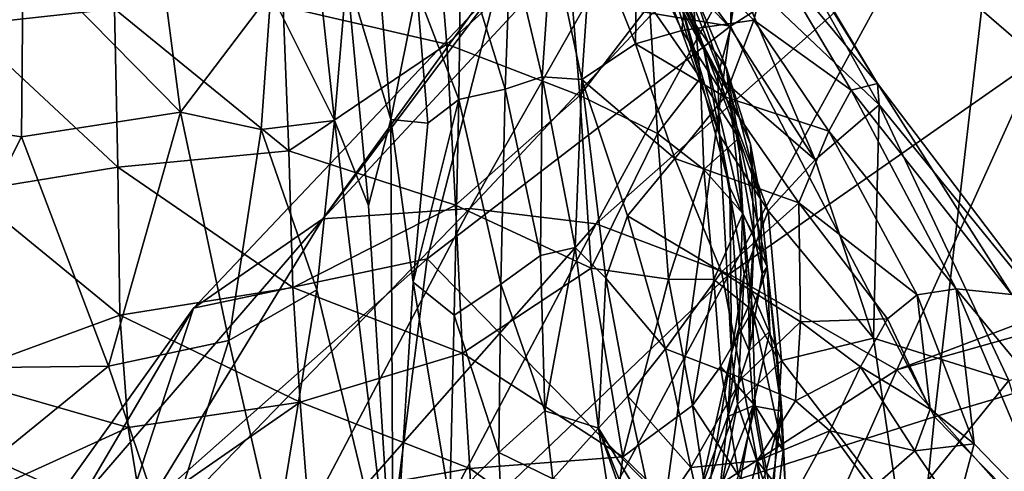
# Model space of a CAD drawing. Extents: x -76 to 76, y -20 to 79.
# Tile 139 of 175: x -4.98 to -2.24, y 12.05 to 13.31. Entities that reach past the tile are written whole.
import ezdxf

# ---------------------------------------------------------------- set-up
doc = ezdxf.new("R2010")
doc.units = 0

msp = doc.modelspace()

# ---------------------------------------------------------------- linework, layer by layer
for points in [[(-1.8195, 14.4469, 12.7888), (-2.1461, 13.2012, 12.4449), (-2.5058, 13.5126, 12.817)], [(-3.0007, 13.2912, 16.874), (-2.8417, 14.3194, 15.8977), (-3.6497, 13.3985, 15.5108)], [(-3.0007, 13.2912, 16.874), (-2.2534, 13.7685, 17.1681), (-2.8417, 14.3194, 15.8977)], [(-1.1813, 14.1405, 17.8498), (-2.2534, 13.7685, 17.1681), (-1.1817, 12.5757, 18.4564)], [(-4.1337, 12.7555, 14.0405), (-3.4036, 13.7632, 14.5945), (-3.1234, 13.8432, 13.8105)], [(-3.7247, 12.7841, 13.3778), (-4.1337, 12.7555, 14.0405), (-3.1234, 13.8432, 13.8105)], [(-3.7247, 12.7841, 13.3778), (-3.1234, 13.8432, 13.8105), (-2.8278, 13.7431, 13.2451)], [(-3.2844, 13.8174, 5.6734), (-3.2147, 13.6257, 5.9122), (-3.0771, 13.2406, 4.8398)], [(-3.1496, 13.3942, 4.3883), (-3.2844, 13.8174, 5.6734), (-3.0771, 13.2406, 4.8398)], [(-3.4036, 13.7632, 14.5945), (-4.1337, 12.7555, 14.0405), (-3.6497, 13.3985, 15.5108)], [(-2.2534, 13.7685, 17.1681), (-3.0007, 13.2912, 16.874), (-2.4336, 12.2056, 17.9434)], [(-2.2534, 13.7685, 17.1681), (-2.4336, 12.2056, 17.9434), (-1.1817, 12.5757, 18.4564)], [(-3.3742, 12.7419, 12.8492), (-3.7247, 12.7841, 13.3778), (-2.8278, 13.7431, 13.2451)], [(-3.3742, 12.7419, 12.8492), (-2.8278, 13.7431, 13.2451), (-2.5058, 13.5126, 12.817)], [(-5.1637, 13.6826, 7.3129), (-5.1271, 13.2937, 7.2942), (-4.7124, 13.339, 7.569)], [(-3.7891, 13.2407, 7.4803), (-3.825, 13.6668, 7.5388), (-4.2434, 13.3455, 7.6469)], [(-3.825, 13.6668, 7.5388), (-3.7891, 13.2407, 7.4803), (-3.4553, 13.5402, 7.2545)], [(-3.0009, 13.2854, 2.9383), (-2.995, 13.4595, 2.5788), (-3.2774, 13.6592, 2.7035)], [(-3.245, 13.5423, 3.0298), (-3.0009, 13.2854, 2.9383), (-3.2774, 13.6592, 2.7035)], [(-3.1072, 13.4006, 5.9225), (-3.0038, 13.1011, 5.1238), (-3.2147, 13.6257, 5.9122)], [(-3.0038, 13.1011, 5.1238), (-3.0771, 13.2406, 4.8398), (-3.2147, 13.6257, 5.9122)], [(-2.995, 13.4595, 2.5788), (-2.5875, 13.0725, 2.2643), (-2.8935, 13.6211, 2.0335)], [(-2.8511, 13.5637, 1.6308), (-2.8935, 13.6211, 2.0335), (-2.5917, 13.132, 1.603)], [(-2.8935, 13.6211, 2.0335), (-2.5875, 13.0725, 2.2643), (-2.5917, 13.132, 1.603)], [(-4.1011, 13.0288, 0.6623), (-4.2778, 13.3837, 0.6071), (-4.1579, 13.561, 1.1185)], [(-4.1011, 13.0288, 0.6623), (-4.1579, 13.561, 1.1185), (-4.0666, 13.4368, 1.155)], [(-3.9882, 13.5625, 1.131), (-3.9445, 13.0319, 0.6746), (-4.0666, 13.4368, 1.155)], [(-3.9445, 13.0319, 0.6746), (-3.9882, 13.5625, 1.131), (-3.8726, 13.3913, 0.635)], [(-3.4968, 13.5355, 0.6999), (-3.3856, 13.5468, 0.7332), (-3.414, 13.1424, 0.4061)], [(-3.2647, 13.2416, 0.4438), (-3.414, 13.1424, 0.4061), (-3.3856, 13.5468, 0.7332)], [(-3.2598, 13.548, 0.7375), (-3.2647, 13.2416, 0.4438), (-3.3856, 13.5468, 0.7332)], [(-3.2647, 13.2416, 0.4438), (-3.2598, 13.548, 0.7375), (-3.136, 13.279, 0.538)], [(-3.2598, 13.548, 0.7375), (-3.1122, 13.486, 0.7439), (-3.136, 13.279, 0.538)], [(-3.245, 13.5423, 3.0298), (-3.2382, 13.5583, 3.7109), (-3.0357, 13.1532, 3.3578)], [(-3.0308, 12.9883, 3.8314), (-3.0357, 13.1532, 3.3578), (-3.2382, 13.5583, 3.7109)], [(-3.1496, 13.3942, 4.3883), (-3.0308, 12.9883, 3.8314), (-3.2382, 13.5583, 3.7109)], [(-2.8511, 13.5637, 1.6308), (-2.5917, 13.132, 1.603), (-2.8886, 13.4888, 1.1797)], [(-3.7891, 13.2407, 7.4803), (-3.4192, 13.0983, 7.1797), (-3.4553, 13.5402, 7.2545)], [(-3.7495, 13.5143, 0.6339), (-3.6119, 13.5221, 0.6594), (-3.6266, 13.1163, 0.3626)], [(-3.5235, 13.1498, 0.4064), (-3.6266, 13.1163, 0.3626), (-3.6119, 13.5221, 0.6594)], [(-3.4968, 13.5355, 0.6999), (-3.5235, 13.1498, 0.4064), (-3.6119, 13.5221, 0.6594)], [(-3.5235, 13.1498, 0.4064), (-3.4968, 13.5355, 0.6999), (-3.414, 13.1424, 0.4061)], [(-3.2257, 13.3499, 6.8845), (-3.4553, 13.5402, 7.2545), (-3.4192, 13.0983, 7.1797)], [(-3.0009, 13.2854, 2.9383), (-3.245, 13.5423, 3.0298), (-3.0357, 13.1532, 3.3578)], [(-3.2257, 13.3499, 6.8845), (-3.0839, 13.1464, 6.4339), (-3.2052, 13.5296, 6.6427)], [(-3.1072, 13.4006, 5.9225), (-3.2052, 13.5296, 6.6427), (-3.0991, 13.2969, 6.3399)], [(-3.0839, 13.1464, 6.4339), (-3.0991, 13.2969, 6.3399), (-3.2052, 13.5296, 6.6427)], [(-5.3505, 13.4978, 0.5946), (-4.9657, 13.497, 0.5826), (-5.4044, 13.0475, 0.2732)], [(-4.9657, 13.497, 0.5826), (-4.9706, 12.9836, 0.2257), (-5.4044, 13.0475, 0.2732)], [(-4.5284, 13.052, 0.2753), (-4.9706, 12.9836, 0.2257), (-4.9657, 13.497, 0.5826)], [(-4.5871, 13.4994, 0.5836), (-4.5284, 13.052, 0.2753), (-4.9657, 13.497, 0.5826)], [(-4.5871, 13.4994, 0.5836), (-4.2778, 13.3837, 0.6071), (-4.5284, 13.052, 0.2753)], [(-3.7495, 13.5143, 0.6339), (-3.7552, 13.0867, 0.3333), (-3.8726, 13.3913, 0.635)], [(-3.7552, 13.0867, 0.3333), (-3.7495, 13.5143, 0.6339), (-3.6266, 13.1163, 0.3626)], [(-3.0046, 12.6016, 12.4196), (-3.3742, 12.7419, 12.8492), (-2.5058, 13.5126, 12.817)], [(-2.9358, 13.308, 0.7834), (-3.1122, 13.486, 0.7439), (-2.8886, 13.4888, 1.1797)], [(-3.0046, 12.6016, 12.4196), (-2.5058, 13.5126, 12.817), (-2.1461, 13.2012, 12.4449)], [(-2.9358, 13.308, 0.7834), (-2.8886, 13.4888, 1.1797), (-2.6651, 13.1129, 1.1433)], [(-2.5917, 13.132, 1.603), (-2.6651, 13.1129, 1.1433), (-2.8886, 13.4888, 1.1797)], [(-3.1122, 13.486, 0.7439), (-2.9358, 13.308, 0.7834), (-3.136, 13.279, 0.538)], [(-4.0068, 12.7924, 0.701), (-4.1011, 13.0288, 0.6623), (-4.0666, 13.4368, 1.155)], [(-3.9445, 13.0319, 0.6746), (-4.0068, 12.7924, 0.701), (-4.0666, 13.4368, 1.155)], [(-3.0009, 13.2854, 2.9383), (-2.7657, 12.9193, 2.859), (-2.995, 13.4595, 2.5788)], [(-2.7657, 12.9193, 2.859), (-2.5875, 13.0725, 2.2643), (-2.995, 13.4595, 2.5788)], [(-4.2778, 13.3837, 0.6071), (-4.3045, 13.0035, 0.3856), (-4.5284, 13.052, 0.2753)], [(-4.1337, 12.7555, 14.0405), (-4.493, 12.5075, 14.846), (-3.6497, 13.3985, 15.5108)], [(-3.8433, 12.6447, 16.4732), (-3.6497, 13.3985, 15.5108), (-4.493, 12.5075, 14.846)], [(-4.2778, 13.3837, 0.6071), (-4.1011, 13.0288, 0.6623), (-4.3045, 13.0035, 0.3856)], [(-3.9445, 13.0319, 0.6746), (-3.8726, 13.3913, 0.635), (-3.8419, 13.0217, 0.4203)], [(-3.7552, 13.0867, 0.3333), (-3.8419, 13.0217, 0.4203), (-3.8726, 13.3913, 0.635)], [(-3.8433, 12.6447, 16.4732), (-3.0007, 13.2912, 16.874), (-3.6497, 13.3985, 15.5108)], [(-3.0308, 12.9883, 3.8314), (-3.1496, 13.3942, 4.3883), (-3.0025, 12.843, 4.2855)], [(-3.1496, 13.3942, 4.3883), (-3.0771, 13.2406, 4.8398), (-3.0025, 12.843, 4.2855)], [(-3.1072, 13.4006, 5.9225), (-3.0115, 13.1746, 5.8669), (-3.0038, 13.1011, 5.1238)], [(-3.0115, 13.1746, 5.8669), (-3.1072, 13.4006, 5.9225), (-3.0991, 13.2969, 6.3399)], [(-4.7028, 12.8995, 7.438), (-4.7124, 13.339, 7.569), (-5.1271, 13.2937, 7.2942)], [(-4.2279, 12.9442, 7.5499), (-4.2434, 13.3455, 7.6469), (-4.7124, 13.339, 7.569)], [(-4.7028, 12.8995, 7.438), (-4.2279, 12.9442, 7.5499), (-4.7124, 13.339, 7.569)], [(-3.7891, 13.2407, 7.4803), (-4.2434, 13.3455, 7.6469), (-4.2279, 12.9442, 7.5499)], [(-3.2033, 12.9923, 6.8552), (-3.2257, 13.3499, 6.8845), (-3.4192, 13.0983, 7.1797)], [(-3.2257, 13.3499, 6.8845), (-3.2033, 12.9923, 6.8552), (-3.0839, 13.1464, 6.4339)], [(-2.9358, 13.308, 0.7834), (-3.0167, 13.0948, 0.4972), (-3.136, 13.279, 0.538)], [(-2.9358, 13.308, 0.7834), (-2.727, 12.999, 0.7912), (-3.0167, 13.0948, 0.4972)], [(-2.727, 12.999, 0.7912), (-2.9358, 13.308, 0.7834), (-2.6651, 13.1129, 1.1433)], [(-5.1182, 12.8315, 7.1407), (-4.7028, 12.8995, 7.438), (-5.1271, 13.2937, 7.2942)], [(-3.0007, 13.2912, 16.874), (-3.8433, 12.6447, 16.4732), (-3.1819, 11.9671, 17.6502)], [(-3.2647, 13.2416, 0.4438), (-3.136, 13.279, 0.538), (-3.0167, 13.0948, 0.4972)], [(-3.0007, 13.2912, 16.874), (-3.1819, 11.9671, 17.6502), (-2.4336, 12.2056, 17.9434)], [(-2.9773, 12.98, 5.9077), (-3.0115, 13.1746, 5.8669), (-3.0991, 13.2969, 6.3399)], [(-3.0839, 13.1464, 6.4339), (-2.9773, 12.98, 5.9077), (-3.0991, 13.2969, 6.3399)], [(-3.0009, 13.2854, 2.9383), (-3.0357, 13.1532, 3.3578), (-2.7657, 12.9193, 2.859)], [(-3.7644, 12.7939, 7.372), (-3.7891, 13.2407, 7.4803), (-4.2279, 12.9442, 7.5499)], [(-3.7891, 13.2407, 7.4803), (-3.7644, 12.7939, 7.372), (-3.4192, 13.0983, 7.1797)], [(-3.2647, 13.2416, 0.4438), (-3.1551, 12.9229, 0.3764), (-3.414, 13.1424, 0.4061)], [(-3.1551, 12.9229, 0.3764), (-3.2647, 13.2416, 0.4438), (-3.0167, 13.0948, 0.4972)], [(-2.9673, 12.7692, 4.6465), (-3.0025, 12.843, 4.2855), (-3.0771, 13.2406, 4.8398)], [(-3.0038, 13.1011, 5.1238), (-2.9673, 12.7692, 4.6465), (-3.0771, 13.2406, 4.8398)], [(-2.5383, 12.3359, 12.0537), (-3.0046, 12.6016, 12.4196), (-2.1461, 13.2012, 12.4449)], [(-2.5383, 12.3359, 12.0537), (-2.1461, 13.2012, 12.4449), (-1.7477, 12.6357, 12.1042)], [(-2.9773, 12.98, 5.9077), (-2.9168, 12.8117, 5.4085), (-3.0115, 13.1746, 5.8669)], [(-2.9168, 12.8117, 5.4085), (-2.9452, 12.9626, 5.2951), (-3.0115, 13.1746, 5.8669)], [(-3.0115, 13.1746, 5.8669), (-2.9452, 12.9626, 5.2951), (-3.0038, 13.1011, 5.1238)], [(-3.5235, 13.1498, 0.4064), (-3.5283, 12.6533, 0.3506), (-3.6266, 13.1163, 0.3626)], [(-3.5283, 12.6533, 0.3506), (-3.5235, 13.1498, 0.4064), (-3.4324, 12.6755, 0.3841)], [(-3.5235, 13.1498, 0.4064), (-3.414, 13.1424, 0.4061), (-3.4324, 12.6755, 0.3841)], [(-3.3472, 12.5905, 0.3807), (-3.4324, 12.6755, 0.3841), (-3.414, 13.1424, 0.4061)], [(-3.1551, 12.9229, 0.3764), (-3.2866, 12.7642, 0.3584), (-3.414, 13.1424, 0.4061)], [(-3.2866, 12.7642, 0.3584), (-3.3472, 12.5905, 0.3807), (-3.414, 13.1424, 0.4061)], [(-3.2033, 12.9923, 6.8552), (-3.0746, 12.893, 6.4686), (-3.0839, 13.1464, 6.4339)], [(-2.9773, 12.98, 5.9077), (-3.0839, 13.1464, 6.4339), (-3.0746, 12.893, 6.4686)], [(-3.0357, 13.1532, 3.3578), (-3.0308, 12.9883, 3.8314), (-2.8955, 12.7781, 3.2865)], [(-3.0357, 13.1532, 3.3578), (-2.8955, 12.7781, 3.2865), (-2.7657, 12.9193, 2.859)], [(-3.7552, 13.0867, 0.3333), (-3.6266, 13.1163, 0.3626), (-3.6391, 12.574, 0.3083)], [(-3.5283, 12.6533, 0.3506), (-3.6391, 12.574, 0.3083), (-3.6266, 13.1163, 0.3626)], [(-2.727, 12.999, 0.7912), (-2.6651, 13.1129, 1.1433), (-2.3734, 12.5612, 0.9291)], [(-2.5917, 13.132, 1.603), (-2.2192, 12.5448, 1.2892), (-2.6651, 13.1129, 1.1433)], [(-2.2192, 12.5448, 1.2892), (-2.3734, 12.5612, 0.9291), (-2.6651, 13.1129, 1.1433)], [(-2.2192, 12.5448, 1.2892), (-2.5917, 13.132, 1.603), (-2.0109, 12.365, 1.6705)], [(-2.5917, 13.132, 1.603), (-2.5875, 13.0725, 2.2643), (-2.0109, 12.365, 1.6705)], [(-3.7688, 12.4881, 0.2852), (-3.8823, 12.5794, 0.3758), (-3.7552, 13.0867, 0.3333)], [(-3.8823, 12.5794, 0.3758), (-3.8419, 13.0217, 0.4203), (-3.7552, 13.0867, 0.3333)], [(-3.7688, 12.4881, 0.2852), (-3.7552, 13.0867, 0.3333), (-3.6391, 12.574, 0.3083)], [(-3.7644, 12.7939, 7.372), (-3.3875, 12.6185, 7.058), (-3.4192, 13.0983, 7.1797)], [(-3.2033, 12.9923, 6.8552), (-3.4192, 13.0983, 7.1797), (-3.3875, 12.6185, 7.058)], [(-3.1551, 12.9229, 0.3764), (-3.0167, 13.0948, 0.4972), (-2.8104, 12.7995, 0.5473)], [(-2.727, 12.999, 0.7912), (-2.8104, 12.7995, 0.5473), (-3.0167, 13.0948, 0.4972)], [(-2.9673, 12.7692, 4.6465), (-3.0038, 13.1011, 5.1238), (-2.9344, 12.7085, 4.9017)], [(-3.0038, 13.1011, 5.1238), (-2.9452, 12.9626, 5.2951), (-2.9344, 12.7085, 4.9017)], [(-4.7293, 12.3456, 0.2793), (-4.9706, 12.9836, 0.2257), (-4.5284, 13.052, 0.2753)], [(-4.3943, 12.4169, 0.2615), (-4.7293, 12.3456, 0.2793), (-4.5284, 13.052, 0.2753)], [(-4.3943, 12.4169, 0.2615), (-4.5284, 13.052, 0.2753), (-4.3045, 13.0035, 0.3856)], [(-2.7657, 12.9193, 2.859), (-2.6035, 12.4234, 2.8963), (-2.5875, 13.0725, 2.2643)], [(-2.6035, 12.4234, 2.8963), (-2.227, 12.3065, 2.4423), (-2.5875, 13.0725, 2.2643)], [(-2.0109, 12.365, 1.6705), (-2.5875, 13.0725, 2.2643), (-2.227, 12.3065, 2.4423)], [(-5.4044, 13.0475, 0.2732), (-4.9706, 12.9836, 0.2257), (-5.2937, 12.3398, 0.2695)], [(-4.1011, 13.0288, 0.6623), (-4.1497, 12.5585, 0.3621), (-4.3045, 13.0035, 0.3856)], [(-4.1497, 12.5585, 0.3621), (-4.1011, 13.0288, 0.6623), (-3.9376, 11.6826, 0.3836)], [(-4.1011, 13.0288, 0.6623), (-4.0068, 12.7924, 0.701), (-3.9376, 11.6826, 0.3836)], [(-4.0068, 12.7924, 0.701), (-3.9445, 13.0319, 0.6746), (-3.9376, 11.6826, 0.3836)], [(-3.9445, 13.0319, 0.6746), (-3.8823, 12.5794, 0.3758), (-3.9376, 11.6826, 0.3836)], [(-3.8823, 12.5794, 0.3758), (-3.9445, 13.0319, 0.6746), (-3.8419, 13.0217, 0.4203)], [(-4.1497, 12.5585, 0.3621), (-4.3943, 12.4169, 0.2615), (-4.3045, 13.0035, 0.3856)], [(-2.727, 12.999, 0.7912), (-2.4819, 12.5443, 0.7024), (-2.8104, 12.7995, 0.5473)], [(-2.4819, 12.5443, 0.7024), (-2.727, 12.999, 0.7912), (-2.3734, 12.5612, 0.9291)], [(-5.2937, 12.3398, 0.2695), (-4.9706, 12.9836, 0.2257), (-4.7293, 12.3456, 0.2793)], [(-3.1725, 12.5877, 6.7618), (-3.2033, 12.9923, 6.8552), (-3.3875, 12.6185, 7.058)], [(-3.2033, 12.9923, 6.8552), (-3.1725, 12.5877, 6.7618), (-3.0746, 12.893, 6.4686)], [(-2.9662, 12.7706, 5.9815), (-2.9773, 12.98, 5.9077), (-3.0746, 12.893, 6.4686)], [(-3.0308, 12.9883, 3.8314), (-2.9629, 12.6028, 3.6725), (-2.8955, 12.7781, 3.2865)], [(-3.0308, 12.9883, 3.8314), (-3.0025, 12.843, 4.2855), (-2.9974, 12.3824, 4.0224)], [(-2.9629, 12.6028, 3.6725), (-3.0308, 12.9883, 3.8314), (-2.9974, 12.3824, 4.0224)], [(-2.9773, 12.98, 5.9077), (-2.9662, 12.7706, 5.9815), (-2.8983, 12.6218, 5.4992)], [(-2.9168, 12.8117, 5.4085), (-2.9773, 12.98, 5.9077), (-2.8983, 12.6218, 5.4992)], [(-4.2279, 12.9442, 7.5499), (-4.7028, 12.8995, 7.438), (-4.2164, 12.5649, 7.4628)], [(-3.7644, 12.7939, 7.372), (-4.2279, 12.9442, 7.5499), (-4.2164, 12.5649, 7.4628)], [(-2.9129, 12.6026, 5.0387), (-2.9344, 12.7085, 4.9017), (-2.9452, 12.9626, 5.2951)], [(-2.9168, 12.8117, 5.4085), (-2.9129, 12.6026, 5.0387), (-2.9452, 12.9626, 5.2951)], [(-3.1551, 12.9229, 0.3764), (-3.0251, 12.6078, 0.4447), (-3.2866, 12.7642, 0.3584)], [(-3.0251, 12.6078, 0.4447), (-3.1551, 12.9229, 0.3764), (-2.8104, 12.7995, 0.5473)], [(-2.6035, 12.4234, 2.8963), (-2.7657, 12.9193, 2.859), (-2.8955, 12.7781, 3.2865)], [(-4.7028, 12.8995, 7.438), (-5.1182, 12.8315, 7.1407), (-4.6975, 12.4878, 7.3089)], [(-4.7028, 12.8995, 7.438), (-4.6975, 12.4878, 7.3089), (-4.2164, 12.5649, 7.4628)], [(-3.1725, 12.5877, 6.7618), (-3.0473, 12.5866, 6.4338), (-3.0746, 12.893, 6.4686)], [(-2.9662, 12.7706, 5.9815), (-3.0746, 12.893, 6.4686), (-3.0473, 12.5866, 6.4338)], [(-2.9673, 12.7692, 4.6465), (-2.976, 12.4544, 4.4235), (-3.0025, 12.843, 4.2855)], [(-2.976, 12.4544, 4.4235), (-2.9974, 12.3824, 4.0224), (-3.0025, 12.843, 4.2855)], [(-5.1182, 12.8315, 7.1407), (-5.1656, 12.3159, 6.8856), (-4.6975, 12.4878, 7.3089)], [(-2.9129, 12.6026, 5.0387), (-2.9168, 12.8117, 5.4085), (-2.8983, 12.6218, 5.4992)], [(-4.1337, 12.7555, 14.0405), (-3.7247, 12.7841, 13.3778), (-4.785, 11.6868, 13.2645)], [(-3.7247, 12.7841, 13.3778), (-4.3002, 11.6909, 12.7871), (-4.785, 11.6868, 13.2645)], [(-3.7247, 12.7841, 13.3778), (-3.3742, 12.7419, 12.8492), (-4.3002, 11.6909, 12.7871)], [(-3.7449, 12.3824, 7.2894), (-3.7644, 12.7939, 7.372), (-4.2164, 12.5649, 7.4628)], [(-3.7644, 12.7939, 7.372), (-3.7449, 12.3824, 7.2894), (-3.3875, 12.6185, 7.058)], [(-3.0251, 12.6078, 0.4447), (-2.8104, 12.7995, 0.5473), (-2.8062, 12.4691, 0.5774)], [(-2.8587, 12.3617, 3.2878), (-2.8955, 12.7781, 3.2865), (-2.9629, 12.6028, 3.6725)], [(-2.8587, 12.3617, 3.2878), (-2.6035, 12.4234, 2.8963), (-2.8955, 12.7781, 3.2865)], [(-2.4819, 12.5443, 0.7024), (-2.5641, 12.4774, 0.5919), (-2.8104, 12.7995, 0.5473)], [(-2.8062, 12.4691, 0.5774), (-2.8104, 12.7995, 0.5473), (-2.5641, 12.4774, 0.5919)], [(-4.1337, 12.7555, 14.0405), (-4.785, 11.6868, 13.2645), (-5.2035, 11.515, 13.8989)], [(-4.493, 12.5075, 14.846), (-4.1337, 12.7555, 14.0405), (-5.2035, 11.515, 13.8989)], [(-3.3472, 12.5905, 0.3807), (-3.2866, 12.7642, 0.3584), (-3.1812, 12.3941, 0.4131)], [(-3.0251, 12.6078, 0.4447), (-3.1812, 12.3941, 0.4131), (-3.2866, 12.7642, 0.3584)], [(-2.9396, 12.5004, 6.0246), (-2.9662, 12.7706, 5.9815), (-3.0473, 12.5866, 6.4338)], [(-2.976, 12.4544, 4.4235), (-2.9673, 12.7692, 4.6465), (-2.9499, 12.5143, 4.6802)], [(-2.9673, 12.7692, 4.6465), (-2.9344, 12.7085, 4.9017), (-2.9499, 12.5143, 4.6802)], [(-2.9662, 12.7706, 5.9815), (-2.9396, 12.5004, 6.0246), (-2.8983, 12.6218, 5.4992)], [(-3.3742, 12.7419, 12.8492), (-3.9022, 11.7426, 12.324), (-4.3002, 11.6909, 12.7871)], [(-3.3742, 12.7419, 12.8492), (-3.0046, 12.6016, 12.4196), (-3.9022, 11.7426, 12.324)], [(-2.9489, 12.3888, 4.7236), (-2.9499, 12.5143, 4.6802), (-2.9344, 12.7085, 4.9017)], [(-2.9129, 12.6026, 5.0387), (-2.9489, 12.3888, 4.7236), (-2.9344, 12.7085, 4.9017)], [(-3.5283, 12.6533, 0.3506), (-3.4324, 12.6755, 0.3841), (-3.5167, 12.2222, 0.3687)], [(-3.4324, 12.6755, 0.3841), (-3.3674, 12.1733, 0.4503), (-3.5167, 12.2222, 0.3687)], [(-3.4324, 12.6755, 0.3841), (-3.3472, 12.5905, 0.3807), (-3.3674, 12.1733, 0.4503)], [(-4.6944, 11.8915, 15.8032), (-3.8433, 12.6447, 16.4732), (-4.493, 12.5075, 14.846)], [(-3.8433, 12.6447, 16.4732), (-4.6944, 11.8915, 15.8032), (-3.9769, 11.5983, 17.2399)], [(-3.8433, 12.6447, 16.4732), (-3.9769, 11.5983, 17.2399), (-3.1819, 11.9671, 17.6502)], [(-3.5283, 12.6533, 0.3506), (-3.5167, 12.2222, 0.3687), (-3.6391, 12.574, 0.3083)], [(-3.7449, 12.3824, 7.2894), (-3.2996, 12.0938, 6.864), (-3.3875, 12.6185, 7.058)], [(-3.1725, 12.5877, 6.7618), (-3.3875, 12.6185, 7.058), (-3.2996, 12.0938, 6.864)], [(-2.9396, 12.5004, 6.0246), (-2.8697, 12.3663, 5.6026), (-2.8983, 12.6218, 5.4992)], [(-2.8912, 12.4429, 5.1271), (-2.9129, 12.6026, 5.0387), (-2.8983, 12.6218, 5.4992)], [(-2.858, 12.2211, 5.2365), (-2.8912, 12.4429, 5.1271), (-2.8983, 12.6218, 5.4992)], [(-2.8697, 12.3663, 5.6026), (-2.858, 12.2211, 5.2365), (-2.8983, 12.6218, 5.4992)], [(-2.5383, 12.3359, 12.0537), (-1.7477, 12.6357, 12.1042), (-1.7405, 12.5608, 12.0705)], [(-3.0046, 12.6016, 12.4196), (-3.4715, 11.732, 11.905), (-3.9022, 11.7426, 12.324)], [(-3.0046, 12.6016, 12.4196), (-2.5383, 12.3359, 12.0537), (-3.4715, 11.732, 11.905)], [(-3.3472, 12.5905, 0.3807), (-3.2858, 12.2623, 0.4367), (-3.3674, 12.1733, 0.4503)], [(-3.2858, 12.2623, 0.4367), (-3.3472, 12.5905, 0.3807), (-3.1812, 12.3941, 0.4131)], [(-3.1064, 12.2371, 6.5668), (-3.1725, 12.5877, 6.7618), (-3.2996, 12.0938, 6.864)], [(-3.0251, 12.6078, 0.4447), (-2.9693, 12.3123, 0.558), (-3.1812, 12.3941, 0.4131)], [(-3.1725, 12.5877, 6.7618), (-3.1064, 12.2371, 6.5668), (-3.0473, 12.5866, 6.4338)], [(-3.1064, 12.2371, 6.5668), (-3.0281, 12.3452, 6.3717), (-3.0473, 12.5866, 6.4338)], [(-2.9396, 12.5004, 6.0246), (-3.0473, 12.5866, 6.4338), (-3.0281, 12.3452, 6.3717)], [(-2.9693, 12.3123, 0.558), (-3.0251, 12.6078, 0.4447), (-2.8062, 12.4691, 0.5774)], [(-2.9814, 12.2407, 3.5817), (-2.9629, 12.6028, 3.6725), (-2.9974, 12.3824, 4.0224)], [(-2.9814, 12.2407, 3.5817), (-2.8587, 12.3617, 3.2878), (-2.9629, 12.6028, 3.6725)], [(-2.9129, 12.6026, 5.0387), (-2.8912, 12.4429, 5.1271), (-2.9489, 12.3888, 4.7236)], [(-4.196, 12.2455, 7.4677), (-4.2164, 12.5649, 7.4628), (-4.6975, 12.4878, 7.3089)], [(-4.3943, 12.4169, 0.2615), (-4.1497, 12.5585, 0.3621), (-4.2653, 11.8548, 0.3391)], [(-4.1497, 12.5585, 0.3621), (-3.9376, 11.6826, 0.3836), (-4.2653, 11.8548, 0.3391)], [(-3.7449, 12.3824, 7.2894), (-4.2164, 12.5649, 7.4628), (-4.196, 12.2455, 7.4677)], [(-3.7809, 11.9693, 0.3218), (-3.9376, 11.6826, 0.3836), (-3.8823, 12.5794, 0.3758)], [(-3.7688, 12.4881, 0.2852), (-3.7809, 11.9693, 0.3218), (-3.8823, 12.5794, 0.3758)], [(-3.7688, 12.4881, 0.2852), (-3.6391, 12.574, 0.3083), (-3.644, 12.1056, 0.3313)], [(-3.5167, 12.2222, 0.3687), (-3.644, 12.1056, 0.3313), (-3.6391, 12.574, 0.3083)], [(-2.0724, 11.8107, 11.7753), (-2.5383, 12.3359, 12.0537), (-1.7405, 12.5608, 12.0705)], [(-2.4819, 12.5443, 0.7024), (-2.3734, 12.5612, 0.9291), (-2.3233, 12.1302, 0.5939)], [(-1.2026, 10.9497, 18.8777), (-1.1817, 12.5757, 18.4564), (-2.4336, 12.2056, 17.9434)], [(-2.2192, 12.5448, 1.2892), (-1.8242, 11.8949, 0.8896), (-2.3734, 12.5612, 0.9291)], [(-2.3734, 12.5612, 0.9291), (-2.0891, 11.8882, 0.5862), (-2.3233, 12.1302, 0.5939)], [(-1.8242, 11.8949, 0.8896), (-2.0891, 11.8882, 0.5862), (-2.3734, 12.5612, 0.9291)], [(-2.5641, 12.4774, 0.5919), (-2.4819, 12.5443, 0.7024), (-2.4455, 12.2268, 0.5765)], [(-2.4819, 12.5443, 0.7024), (-2.3233, 12.1302, 0.5939), (-2.4455, 12.2268, 0.5765)], [(-4.6944, 11.8915, 15.8032), (-4.493, 12.5075, 14.846), (-5.4023, 10.9604, 14.8327)], [(-4.493, 12.5075, 14.846), (-5.2035, 11.515, 13.8989), (-5.4023, 10.9604, 14.8327)], [(-2.976, 12.4544, 4.4235), (-2.9499, 12.5143, 4.6802), (-2.9489, 12.3888, 4.7236)], [(-4.6739, 12.1754, 7.2957), (-4.6975, 12.4878, 7.3089), (-5.1656, 12.3159, 6.8856)], [(-4.6739, 12.1754, 7.2957), (-4.196, 12.2455, 7.4677), (-4.6975, 12.4878, 7.3089)], [(-3.7809, 11.9693, 0.3218), (-3.7688, 12.4881, 0.2852), (-3.644, 12.1056, 0.3313)], [(-2.932, 12.2355, 6.0905), (-2.9396, 12.5004, 6.0246), (-3.0281, 12.3452, 6.3717)], [(-2.9396, 12.5004, 6.0246), (-2.932, 12.2355, 6.0905), (-2.8545, 12.1103, 5.7091)], [(-2.8697, 12.3663, 5.6026), (-2.9396, 12.5004, 6.0246), (-2.8545, 12.1103, 5.7091)], [(-2.6394, 12.3437, 0.5799), (-2.8062, 12.4691, 0.5774), (-2.5641, 12.4774, 0.5919)], [(-2.6394, 12.3437, 0.5799), (-2.5641, 12.4774, 0.5919), (-2.4455, 12.2268, 0.5765)], [(-3.0082, 12.2064, 4.388), (-2.976, 12.4544, 4.4235), (-2.9489, 12.3888, 4.7236)], [(-2.976, 12.4544, 4.4235), (-3.0082, 12.2064, 4.388), (-2.9974, 12.3824, 4.0224)], [(-2.9693, 12.3123, 0.558), (-2.8062, 12.4691, 0.5774), (-2.8203, 12.2499, 0.6187)], [(-2.8062, 12.4691, 0.5774), (-2.6394, 12.3437, 0.5799), (-2.8203, 12.2499, 0.6187)], [(-2.8912, 12.4429, 5.1271), (-2.9376, 12.2359, 4.8077), (-2.9489, 12.3888, 4.7236)], [(-2.8912, 12.4429, 5.1271), (-2.858, 12.2211, 5.2365), (-2.9376, 12.2359, 4.8077)], [(-2.6035, 12.4234, 2.8963), (-2.8587, 12.3617, 3.2878), (-2.5297, 11.9322, 2.947)], [(-2.6035, 12.4234, 2.8963), (-2.5297, 11.9322, 2.947), (-2.227, 12.3065, 2.4423)], [(-4.7293, 12.3456, 0.2793), (-4.3943, 12.4169, 0.2615), (-4.5666, 11.8684, 0.3577)], [(-4.3943, 12.4169, 0.2615), (-4.2653, 11.8548, 0.3391), (-4.5666, 11.8684, 0.3577)], [(-3.7247, 12.0619, 7.3083), (-3.7449, 12.3824, 7.2894), (-4.196, 12.2455, 7.4677)], [(-3.7449, 12.3824, 7.2894), (-3.7247, 12.0619, 7.3083), (-3.2996, 12.0938, 6.864)], [(-3.2858, 12.2623, 0.4367), (-3.1812, 12.3941, 0.4131), (-3.1103, 12.0647, 0.5456)], [(-2.9693, 12.3123, 0.558), (-3.1103, 12.0647, 0.5456), (-3.1812, 12.3941, 0.4131)], [(-3.0082, 12.2064, 4.388), (-3.083, 12.0046, 4.0713), (-2.9974, 12.3824, 4.0224)], [(-3.0556, 12.0383, 3.762), (-2.9974, 12.3824, 4.0224), (-3.083, 12.0046, 4.0713)], [(-3.0556, 12.0383, 3.762), (-2.9814, 12.2407, 3.5817), (-2.9974, 12.3824, 4.0224)], [(-3.0082, 12.2064, 4.388), (-2.9489, 12.3888, 4.7236), (-2.9376, 12.2359, 4.8077)], [(-5.0491, 12.0861, 0.3341), (-5.2937, 12.3398, 0.2695), (-4.7293, 12.3456, 0.2793)], [(-5.0491, 12.0861, 0.3341), (-4.7293, 12.3456, 0.2793), (-4.5666, 11.8684, 0.3577)], [(-3.1064, 12.2371, 6.5668), (-2.978, 12.0418, 6.2327), (-3.0281, 12.3452, 6.3717)], [(-2.978, 12.0418, 6.2327), (-2.932, 12.2355, 6.0905), (-3.0281, 12.3452, 6.3717)], [(-2.8587, 12.3617, 3.2878), (-2.9814, 12.2407, 3.5817), (-2.8839, 11.9543, 3.2822)], [(-2.8587, 12.3617, 3.2878), (-2.8839, 11.9543, 3.2822), (-2.5297, 11.9322, 2.947)], [(-2.858, 12.2211, 5.2365), (-2.8697, 12.3663, 5.6026), (-2.8469, 11.986, 5.3235)], [(-2.8697, 12.3663, 5.6026), (-2.8545, 12.1103, 5.7091), (-2.8469, 11.986, 5.3235)], [(-2.6394, 12.3437, 0.5799), (-2.7242, 12.1658, 0.6126), (-2.8203, 12.2499, 0.6187)], [(-2.6394, 12.3437, 0.5799), (-2.4886, 12.1104, 0.5676), (-2.7242, 12.1658, 0.6126)], [(-2.4886, 12.1104, 0.5676), (-2.6394, 12.3437, 0.5799), (-2.4455, 12.2268, 0.5765)], [(-5.0712, 11.9947, 6.9143), (-4.6739, 12.1754, 7.2957), (-5.1656, 12.3159, 6.8856)], [(-2.5383, 12.3359, 12.0537), (-2.8888, 11.5496, 11.5597), (-3.4715, 11.732, 11.905)], [(-2.9693, 12.3123, 0.558), (-2.9262, 12.0829, 0.6454), (-3.1103, 12.0647, 0.5456)], [(-2.9262, 12.0829, 0.6454), (-2.9693, 12.3123, 0.558), (-2.8203, 12.2499, 0.6187)], [(-2.5383, 12.3359, 12.0537), (-2.0724, 11.8107, 11.7753), (-2.8888, 11.5496, 11.5597)], [(-2.5297, 11.9322, 2.947), (-2.0613, 11.7593, 2.5545), (-2.227, 12.3065, 2.4423)], [(-3.2858, 12.2623, 0.4367), (-3.211, 11.9173, 0.5637), (-3.3674, 12.1733, 0.4503)], [(-3.211, 11.9173, 0.5637), (-3.2858, 12.2623, 0.4367), (-3.1103, 12.0647, 0.5456)], [(-4.6739, 12.1754, 7.2957), (-4.6366, 11.9406, 7.3734), (-4.196, 12.2455, 7.4677)], [(-4.6366, 11.9406, 7.3734), (-4.1756, 11.9827, 7.5447), (-4.196, 12.2455, 7.4677)], [(-3.7247, 12.0619, 7.3083), (-4.196, 12.2455, 7.4677), (-4.1756, 11.9827, 7.5447)], [(-3.1064, 12.2371, 6.5668), (-3.2996, 12.0938, 6.864), (-3.0475, 11.8498, 6.3648)], [(-2.978, 12.0418, 6.2327), (-3.1064, 12.2371, 6.5668), (-3.0475, 11.8498, 6.3648)], [(-2.9814, 12.2407, 3.5817), (-3.0556, 12.0383, 3.762), (-3.0499, 11.8901, 3.5087)], [(-2.9814, 12.2407, 3.5817), (-3.0499, 11.8901, 3.5087), (-2.8839, 11.9543, 3.2822)], [(-3.0085, 11.8204, 4.6535), (-3.0302, 12.0025, 4.4835), (-2.9376, 12.2359, 4.8077)], [(-3.0302, 12.0025, 4.4835), (-3.0082, 12.2064, 4.388), (-2.9376, 12.2359, 4.8077)], [(-2.9044, 12.0456, 4.9216), (-3.0085, 11.8204, 4.6535), (-2.9376, 12.2359, 4.8077)], [(-2.978, 12.0418, 6.2327), (-2.8766, 11.9191, 5.809), (-2.932, 12.2355, 6.0905)], [(-2.858, 12.2211, 5.2365), (-2.9044, 12.0456, 4.9216), (-2.9376, 12.2359, 4.8077)], [(-2.8766, 11.9191, 5.809), (-2.8545, 12.1103, 5.7091), (-2.932, 12.2355, 6.0905)], [(-2.9262, 12.0829, 0.6454), (-2.8203, 12.2499, 0.6187), (-2.7242, 12.1658, 0.6126)], [(-3.5167, 12.2222, 0.3687), (-3.4943, 12.033, 0.297), (-3.644, 12.1056, 0.3313)], [(-3.4943, 12.033, 0.297), (-3.5167, 12.2222, 0.3687), (-3.3674, 12.1733, 0.4503)], [(-2.5931, 10.6405, 18.3667), (-2.4336, 12.2056, 17.9434), (-3.1819, 11.9671, 17.6502)], [(-3.0082, 12.2064, 4.388), (-3.0302, 12.0025, 4.4835), (-3.083, 12.0046, 4.0713)], [(-2.9044, 12.0456, 4.9216), (-2.858, 12.2211, 5.2365), (-2.8975, 11.9115, 5.0517)], [(-2.858, 12.2211, 5.2365), (-2.8469, 11.986, 5.3235), (-2.8975, 11.9115, 5.0517)], [(-2.5931, 10.6405, 18.3667), (-1.2026, 10.9497, 18.8777), (-2.4336, 12.2056, 17.9434)], [(-2.4886, 12.1104, 0.5676), (-2.4455, 12.2268, 0.5765), (-2.3233, 12.1302, 0.5939)], [(-4.6739, 12.1754, 7.2957), (-5.0712, 11.9947, 6.9143), (-4.6366, 11.9406, 7.3734)], [(-3.341, 12.0049, 0.34), (-3.4943, 12.033, 0.297), (-3.3674, 12.1733, 0.4503)], [(-3.211, 11.9173, 0.5637), (-3.2257, 11.7692, 0.5967), (-3.3674, 12.1733, 0.4503)], [(-3.179, 11.7081, 0.4789), (-3.3674, 12.1733, 0.4503), (-3.2257, 11.7692, 0.5967)], [(-3.341, 12.0049, 0.34), (-3.3674, 12.1733, 0.4503), (-3.179, 11.7081, 0.4789)], [(-2.8348, 11.966, 0.6358), (-2.9262, 12.0829, 0.6454), (-2.7242, 12.1658, 0.6126)], [(-2.8348, 11.966, 0.6358), (-2.7242, 12.1658, 0.6126), (-2.6077, 12.0057, 0.574)], [(-2.4886, 12.1104, 0.5676), (-2.6077, 12.0057, 0.574), (-2.7242, 12.1658, 0.6126)], [(-2.3734, 11.9433, 0.5424), (-2.4886, 12.1104, 0.5676), (-2.3233, 12.1302, 0.5939)], [(-2.3734, 11.9433, 0.5424), (-2.3233, 12.1302, 0.5939), (-2.0891, 11.8882, 0.5862)], [(-3.7809, 11.9693, 0.3218), (-3.644, 12.1056, 0.3313), (-3.6362, 11.9215, 0.2667)], [(-3.7247, 12.0619, 7.3083), (-3.3371, 11.7886, 6.9188), (-3.2996, 12.0938, 6.864)], [(-3.4943, 12.033, 0.297), (-3.6362, 11.9215, 0.2667), (-3.644, 12.1056, 0.3313)], [(-3.0475, 11.8498, 6.3648), (-3.2996, 12.0938, 6.864), (-3.3371, 11.7886, 6.9188)], [(-2.8916, 11.7866, 5.3449), (-2.8469, 11.986, 5.3235), (-2.8545, 12.1103, 5.7091)], [(-2.8766, 11.9191, 5.809), (-2.8916, 11.7866, 5.3449), (-2.8545, 12.1103, 5.7091)], [(-2.4886, 12.1104, 0.5676), (-2.3734, 11.9433, 0.5424), (-2.6077, 12.0057, 0.574)], [(-5.0491, 12.0861, 0.3341), (-4.8666, 11.8135, 0.3826), (-5.2648, 11.8047, 0.3607)], [(-4.8666, 11.8135, 0.3826), (-5.0491, 12.0861, 0.3341), (-4.5666, 11.8684, 0.3577)], [(-2.9262, 12.0829, 0.6454), (-3.0266, 11.6967, 0.7589), (-3.1103, 12.0647, 0.5456)], [(-2.889, 11.7346, 0.6814), (-3.0266, 11.6967, 0.7589), (-2.9262, 12.0829, 0.6454)], [(-2.8348, 11.966, 0.6358), (-2.889, 11.7346, 0.6814), (-2.9262, 12.0829, 0.6454)], [(-3.7163, 11.8113, 7.4058), (-3.7247, 12.0619, 7.3083), (-4.1756, 11.9827, 7.5447)], [(-3.7247, 12.0619, 7.3083), (-3.7163, 11.8113, 7.4058), (-3.3371, 11.7886, 6.9188)], [(-3.211, 11.9173, 0.5637), (-3.1103, 12.0647, 0.5456), (-3.0266, 11.6967, 0.7589)]]:
    msp.add_3dface(points)

doc.saveas('drawing.dxf')
